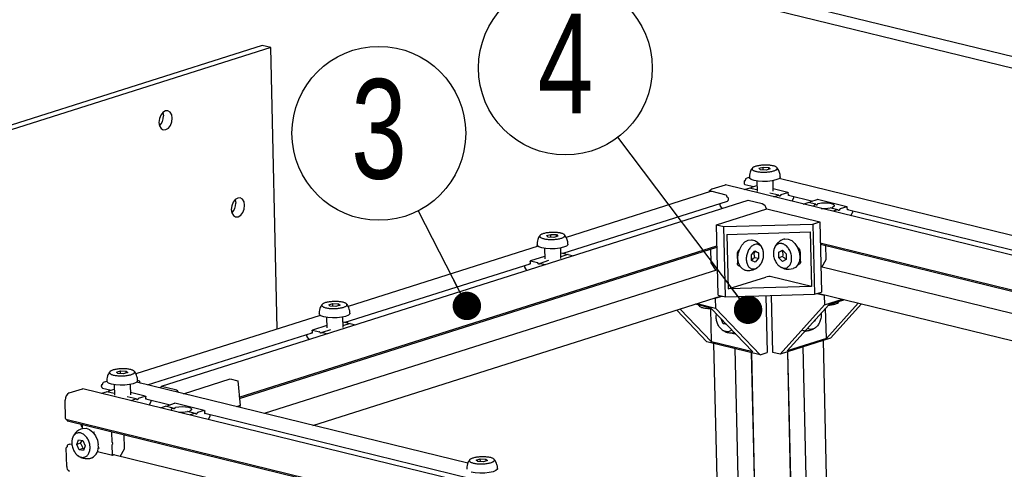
# Model space of a CAD drawing. Header units: millimetres. Extents: x 5 to 595, y 5 to 415.
# Tile 56 of 68: x 432 to 466, y 367 to 383. Entities that reach past the tile are written whole.
import ezdxf

# ---------------------------------------------------------------- set-up
doc = ezdxf.new("R2010")
doc.units = ezdxf.units.MM
doc.layers.add('NOTES', color=6, linetype='Continuous')
doc.layers.add('TRAIT-FORT', color=4, linetype='Continuous', lineweight=25)
doc.styles.add('SLDTEXTSTYLE0', font='TXT', dxfattribs={"width": 0.75})
doc.dimstyles.new('SLDDIMSTYLE2', dxfattribs={"dimtxt": 0.18, "dimasz": 1, "dimexe": 0, "dimexo": 0.0625, "dimgap": 0, "dimtad": 0, "dimtih": 1, "dimtoh": 1, "dimdec": 0, "dimrnd": 1e-09, "dimzin": 0, "dimdsep": 46, "dimtxsty": 'Standard', "dimblk1": 'DOT', "dimblk2": 'DOT', "dimsah": 1, "dimcen": 0.09, "dimadec": 0, "dimazin": 0, "dimtfac": 1, "dimtdec": 0, "dimtofl": 0, "dimtmove": 0, "dimatfit": 3, "dimldrblk": 'DOT', "dimfxl": 0, "dimfrac": 2, "dimtolj": 1, "dimtzin": 0, "dimarcsym": 0})

# ---------------------------------------------------------------- blocks, each defined once
blk = doc.blocks.new('SW_NOTE_5')
at = {"layer": 'NOTES', "color": 0}
blk.add_circle((-1.388, 2.721), 3.055, dxfattribs=at)
at = {"layer": 'NOTES', "color": 0, "insert": (-1.383, 4.627), "char_height": 3.5, "attachment_point": 2, "style": 'SLDTEXTSTYLE0'}
blk.add_mtext('3', dxfattribs=at)
blk = doc.blocks.new('_Dot')
at = {"color": 0, "linetype": 'ByBlock', "lineweight": -2}
blk.add_line((-0.5, 0), (-1, 0), dxfattribs=at)
at = {"color": 0, "linetype": 'ByBlock', "const_width": 0.5}
blk.add_lwpolyline([(-0.25, 0, 1), (0.25, 0, 1)], format="xyb", close=True, dxfattribs=at)
blk = doc.blocks.new('SW_NOTE_12')
at = {"layer": 'NOTES', "color": 0}
blk.add_circle((-1.842, 2.437), 3.055, dxfattribs=at)
at = {"layer": 'NOTES', "color": 0, "insert": (-1.837, 4.343), "char_height": 3.5, "attachment_point": 2, "style": 'SLDTEXTSTYLE0'}
blk.add_mtext('4', dxfattribs=at)

msp = doc.modelspace()

# ---------------------------------------------------------------- linework, layer by layer
at = {"layer": 'NOTES', "color": 211}
msp.add_line((445.7595, 375.9051), (447.4652, 372.561), dxfattribs=at)
at = {"layer": 'TRAIT-FORT', "color": 4, "linetype": 'Continuous', "lineweight": 25}
for p, q in [((432.2741, 389.7289), (523.6271, 367.392)), ((432.2834, 389.3176), (523.6364, 366.9807)), ((440.2661, 381.713), (415.1228, 373.7462)), ((440.5771, 381.637), (415.4339, 373.6702)), ((440.5771, 381.637), (440.2661, 381.713)), ((440.8019, 371.7513), (440.5771, 381.637)), ((457.7339, 377.3953), (457.8777, 377.4397)), ((457.7899, 377.3409), (457.7339, 377.3953)), ((457.9897, 377.3308), (457.7899, 377.3409)), ((457.8777, 377.4397), (458.0775, 377.4297)), ((457.88, 377.3363), (457.8777, 377.4397)), ((458.1335, 377.3753), (457.9897, 377.3308)), ((458.0775, 377.4297), (458.1335, 377.3753)), ((458.0791, 377.3585), (458.0775, 377.4297)), ((457.2435, 376.9616), (457.2288, 376.9569)), ((457.2623, 377.0089), (457.2626, 376.9952)), ((457.3991, 377.0799), (457.2813, 377.0426)), ((457.6578, 376.9479), (457.6661, 376.5836)), ((458.2374, 376.5966), (458.2291, 376.9609)), ((470.0887, 374.189), (458.4428, 377.0366)), ((456.5447, 376.8092), (456.0781, 376.6614)), ((547.2829, 354.6247), (456.5521, 376.8095)), ((457.2098, 376.9233), (457.2107, 376.8821)), ((457.2145, 376.6475), (457.3859, 376.7018)), ((457.2429, 376.8283), (457.5489, 376.7535)), ((457.6649, 376.6357), (457.3933, 376.7022)), ((457.4495, 376.6884), (457.467, 376.7194)), ((457.4807, 376.7319), (457.6614, 376.7891)), ((457.5102, 376.763), (457.5107, 376.7414)), ((458.7526, 376.5508), (458.2356, 376.6772)), ((457.3486, 376.2659), (436.7233, 369.7306)), ((450.8474, 374.4126), (456.6295, 376.2447)), ((456.0263, 376.5753), (450.9522, 374.9675)), ((456.5789, 376.4562), (456.0863, 376.5767)), ((456.6006, 376.41), (456.6002, 376.4237)), ((456.6375, 376.3737), (456.6219, 376.3775)), ((456.6598, 376.3001), (456.6588, 376.3412)), ((457.8491, 376.1456), (457.3566, 376.2661)), ((458.4302, 376.4486), (458.1148, 376.5257)), ((458.2515, 376.394), (458.4228, 376.4483)), ((458.4571, 376.4235), (458.4369, 376.4447)), ((458.5039, 376.4659), (458.4849, 376.4323)), ((458.5176, 376.4783), (458.7452, 376.5505)), ((458.767, 376.4607), (458.7655, 376.5293)), ((458.7675, 376.4555), (459.6228, 376.2464)), ((458.8072, 376.4458), (458.7873, 376.4395)), ((458.9518, 376.3455), (458.8909, 376.2376)), ((458.9571, 376.3667), (458.9562, 376.4094)), ((459.5546, 376.2248), (459.7821, 376.2969)), ((460.8265, 376.0437), (459.7896, 376.2972)), ((456.2399, 375.4103), (458.0078, 375.9705)), ((456.3541, 376.1387), (456.3537, 376.1573)), ((456.4414, 375.9784), (456.3704, 376.0865)), ((458.0078, 375.9705), (459.8742, 375.5141)), ((459.2884, 376.1405), (459.4597, 376.1947)), ((459.7299, 376.1308), (459.4671, 376.1951)), ((459.5233, 376.1813), (459.5409, 376.2124)), ((460.5041, 375.9415), (460.2413, 376.0058)), ((460.4966, 375.9412), (460.3253, 375.8869)), ((460.531, 375.9164), (460.5107, 375.9376)), ((460.5778, 375.9588), (460.5588, 375.9252)), ((460.8191, 376.0434), (460.5915, 375.9713)), ((460.8409, 375.9536), (460.8393, 376.0222)), ((460.8414, 375.9484), (470.1994, 373.6603)), ((460.8811, 375.9387), (460.8612, 375.9324)), ((461.031, 375.8596), (461.03, 375.9023)), ((460.9647, 375.7306), (461.0257, 375.8384)), ((456.2399, 375.4103), (456.5002, 375.3467)), ((456.296, 372.9425), (456.2399, 375.4103)), ((456.5002, 375.3467), (459.6277, 375.436)), ((456.5563, 372.8789), (456.5002, 375.3467)), ((459.6277, 375.436), (459.8742, 375.5141)), ((459.6277, 375.436), (459.6838, 372.9682)), ((459.8742, 375.5141), (459.9304, 373.0463)), ((450.2695, 375.0302), (450.4133, 375.0746)), ((450.3255, 374.9757), (450.2695, 375.0302)), ((450.5253, 374.9657), (450.3255, 374.9757)), ((450.4133, 375.0746), (450.6131, 375.0645)), ((450.4156, 374.9712), (450.4133, 375.0746)), ((450.6691, 375.0101), (450.5253, 374.9657)), ((450.6131, 375.0645), (450.6691, 375.0101)), ((450.6147, 374.9933), (450.6131, 375.0645)), ((456.6053, 375.0753), (459.535, 375.159)), ((456.6053, 375.0753), (456.649, 373.1559)), ((459.535, 375.159), (459.5787, 373.2396)), ((439.4668, 369.3524), (456.2567, 374.6724)), ((439.4712, 369.3069), (456.2577, 374.6258)), ((449.9668, 374.6553), (443.2913, 372.5401)), ((450.1934, 374.5827), (450.2017, 374.2184)), ((450.773, 374.2314), (450.7647, 374.5957)), ((456.0302, 374.5538), (456.0407, 374.0951)), ((458.4302, 374.4519), (458.5575, 374.5191)), ((458.5575, 374.5191), (458.6894, 374.3885)), ((459.891, 374.7759), (542.4916, 354.579)), ((459.8921, 374.7282), (542.4927, 354.5313)), ((460.099, 374.211), (460.0884, 374.6802)), ((450.1999, 374.2992), (449.6979, 374.1402)), ((450.7684, 374.4319), (450.9284, 374.3928)), ((451.0205, 374.3681), (450.7717, 374.2893)), ((450.9432, 374.3812), (450.9636, 374.3501)), ((451.0285, 374.3683), (451.2155, 374.3226)), ((456.9683, 374.3825), (456.9755, 374.0672)), ((457.4679, 374.3536), (457.5884, 374.4914)), ((457.4724, 374.1557), (457.4679, 374.3536)), ((457.7134, 374.4314), (457.5786, 374.4643)), ((457.5831, 374.2665), (457.7179, 374.2335)), ((457.5884, 374.4914), (457.7134, 374.4314)), ((457.7179, 374.2335), (457.5974, 374.0957)), ((457.7134, 374.4314), (457.7179, 374.2335)), ((458.5579, 374.4923), (458.4302, 374.4519)), ((458.4347, 374.254), (458.4302, 374.4519)), ((458.5624, 374.2944), (458.4347, 374.254)), ((458.5665, 374.1233), (458.4347, 374.254)), ((458.5757, 374.5011), (458.5579, 374.4923)), ((458.6939, 374.1906), (458.5665, 374.1233)), ((458.6894, 374.3885), (458.6939, 374.1906)), ((459.1629, 374.1679), (459.1958, 374.1598)), ((459.1692, 374.2139), (459.1944, 374.2219)), ((459.1965, 374.1306), (459.1893, 374.4459)), ((459.9423, 373.9219), (460.0937, 374.1898)), ((456.2759, 373.8288), (440.3444, 368.7808)), ((443.1866, 371.9852), (449.6872, 374.045)), ((449.493, 373.9834), (449.4939, 373.9444)), ((449.579, 373.804), (449.5004, 373.9236)), ((449.6673, 374.0271), (449.6466, 374.0321)), ((449.6858, 374.118), (449.6874, 374.0494)), ((449.7059, 374.1403), (449.9462, 374.0816)), ((449.9824, 374.0375), (449.9611, 374.07)), ((450.0319, 374.0527), (450.0118, 374.0303)), ((450.3371, 374.1516), (450.0383, 374.0569)), ((450.0464, 374.0571), (450.2333, 374.0114)), ((456.0472, 374.0742), (456.2202, 373.8111)), ((456.9736, 374.1508), (456.9989, 374.1446)), ((456.9747, 374.1035), (457.0046, 374.1129)), ((457.5974, 374.0957), (457.4724, 374.1557)), ((458.7905, 373.847), (458.9399, 373.8728)), ((541.6624, 353.9403), (459.9103, 373.9297)), ((456.649, 373.1559), (457.9759, 373.5763)), ((459.5787, 373.2396), (458.1778, 373.5821)), ((459.5787, 373.2396), (456.649, 373.1559)), ((442.0563, 368.3621), (456.4179, 372.9127)), ((456.175, 372.8357), (456.1954, 372.8308)), ((456.1954, 372.8308), (456.4383, 372.9077)), ((456.1954, 372.8308), (456.2033, 372.4866)), ((456.296, 372.9425), (456.5563, 372.8789)), ((456.5563, 372.8789), (459.6838, 372.9682)), ((457.974, 372.9194), (458.0194, 370.9231)), ((458.2214, 370.9289), (458.176, 372.9251)), ((459.6838, 372.9682), (459.9304, 373.0463)), ((459.7857, 373.0005), (460.0317, 372.9403)), ((459.8062, 373.0069), (539.9732, 353.4051)), ((460.0317, 372.9403), (460.0521, 372.9468)), ((460.0317, 372.9403), (460.0395, 372.5962)), ((460.0395, 372.5962), (460.6696, 372.7958)), ((460.7393, 372.7788), (460.1867, 372.6037)), ((442.6086, 372.6028), (442.7524, 372.6472)), ((442.6646, 372.5483), (442.6086, 372.6028)), ((442.8645, 372.5383), (442.6646, 372.5483)), ((442.7524, 372.6472), (442.9523, 372.6372)), ((442.7548, 372.5438), (442.7524, 372.6472)), ((443.0083, 372.5827), (442.8645, 372.5383)), ((442.9523, 372.6372), (443.0083, 372.5827)), ((442.9539, 372.5659), (442.9523, 372.6372)), ((456.0642, 371.3026), (454.9649, 372.4523)), ((456.0455, 372.4854), (455.4946, 372.6201)), ((455.5654, 372.6426), (456.2033, 372.4866)), ((456.0642, 371.3026), (456.0376, 372.472)), ((456.0455, 372.4854), (457.5159, 370.9476)), ((456.2033, 372.4866), (457.7729, 370.845)), ((460.0395, 372.5962), (458.4816, 370.8652)), ((458.7273, 370.9822), (460.1867, 372.6037)), ((460.1024, 371.4179), (460.0781, 372.4831)), ((461.2211, 372.661), (460.1024, 371.4179)), ((461.3362, 372.6328), (460.2495, 371.4254)), ((442.306, 372.2279), (435.8269, 370.175)), ((442.5326, 372.1554), (442.5409, 371.7911)), ((443.1122, 371.8041), (443.1039, 372.1684)), ((454.8429, 372.4137), (455.9065, 371.3014)), ((456.2293, 372.1648), (456.2437, 372.2968)), ((456.4796, 371.9332), (456.4076, 372.1068)), ((442.5391, 371.8718), (442.0371, 371.7128)), ((443.1076, 372.0045), (443.2675, 371.9654)), ((443.3597, 371.9407), (443.1109, 371.8619)), ((443.2824, 371.9538), (443.3028, 371.9227)), ((443.3677, 371.9409), (443.5547, 371.8952)), ((456.5517, 371.956), (456.4796, 371.9332)), ((456.6022, 371.9032), (456.4796, 371.9332)), ((459.6943, 372.025), (459.6545, 372.0124)), ((459.6943, 372.025), (459.671, 372.0307)), ((459.7121, 372.0764), (459.6943, 372.025)), ((436.2403, 369.7842), (442.0264, 371.6176)), ((441.8321, 371.5561), (441.833, 371.5171)), ((441.9181, 371.3767), (441.8395, 371.4962)), ((442.0064, 371.5997), (441.9858, 371.6047)), ((442.025, 371.6906), (442.0266, 371.6221)), ((442.0451, 371.713), (442.2854, 371.6542)), ((442.3216, 371.6101), (442.3002, 371.6426)), ((442.371, 371.6253), (442.3509, 371.6029)), ((442.6762, 371.7242), (442.3775, 371.6295)), ((442.3855, 371.6297), (442.5725, 371.584)), ((456.7352, 371.6171), (456.8983, 371.5772)), ((456.9162, 371.5749), (456.8983, 371.5772)), ((460.2495, 371.4254), (458.4816, 370.8652)), ((460.1024, 371.4179), (458.7273, 370.9822)), ((459.3376, 371.6603), (459.4362, 371.6915)), ((457.7729, 370.845), (455.9065, 371.3014)), ((457.5159, 370.9476), (456.0642, 371.3026)), ((456.1417, 371.2438), (456.2863, 364.8827)), ((457.0424, 364.6979), (456.8978, 371.059)), ((459.279, 371.1179), (459.4384, 364.112)), ((460.1702, 363.9794), (460.0027, 371.3472)), ((457.4621, 370.921), (457.6067, 364.5599)), ((457.4694, 370.9192), (457.614, 364.5581)), ((457.7729, 370.845), (458.0194, 370.9231)), ((458.4816, 370.8652), (458.2214, 370.9289)), ((458.9007, 364.2435), (458.7482, 370.9497)), ((458.9036, 364.2428), (458.751, 370.9506)), ((435.1442, 370.2376), (435.288, 370.282)), ((435.2003, 370.1832), (435.1442, 370.2376)), ((435.4001, 370.1732), (435.2003, 370.1832)), ((435.288, 370.282), (435.4879, 370.272)), ((435.2904, 370.1787), (435.288, 370.282)), ((435.5439, 370.2176), (435.4001, 370.1732)), ((435.4879, 370.272), (435.5439, 370.2176)), ((435.4895, 370.2008), (435.4879, 370.272)), ((434.6211, 369.7245), (434.6202, 369.7656)), ((434.6392, 369.7993), (434.6539, 369.8039)), ((434.6533, 369.6707), (434.9593, 369.5958)), ((434.673, 369.8376), (434.6726, 369.8513)), ((434.6917, 369.8849), (434.8095, 369.9223)), ((435.0682, 369.7902), (435.0765, 369.4259)), ((435.6478, 369.4389), (435.6395, 369.8032)), ((447.4991, 367.0313), (435.8532, 369.8789)), ((435.9536, 369.921), (435.8936, 369.9356)), ((435.9753, 369.8748), (435.9749, 369.8885)), ((436.7112, 369.6898), (436.6744, 369.6781)), ((436.7112, 369.7085), (436.7115, 369.6947)), ((437.2238, 369.6104), (436.7313, 369.7308)), ((437.5067, 369.4746), (439.1504, 369.9954)), ((439.1504, 369.9954), (439.4106, 369.9318)), ((439.4106, 369.9318), (439.4955, 369.057)), ((433.4885, 369.5037), (433.955, 369.6515)), ((524.6933, 347.467), (433.9624, 369.6519)), ((434.6249, 369.4899), (434.7963, 369.5442)), ((435.0753, 369.4781), (434.8037, 369.5445)), ((434.8599, 369.5308), (434.8774, 369.5618)), ((434.8911, 369.5742), (435.0718, 369.6315)), ((434.9211, 369.5837), (434.9206, 369.6053)), ((435.8406, 369.291), (435.5252, 369.3681)), ((436.163, 369.3931), (435.646, 369.5196)), ((435.928, 369.3207), (436.1556, 369.3928)), ((436.1774, 369.303), (436.1759, 369.3716)), ((433.3607, 368.6001), (433.3459, 369.2514)), ((435.6618, 369.2363), (435.8332, 369.2906)), ((435.8675, 369.2658), (435.8473, 369.287)), ((435.9143, 369.3082), (435.8953, 369.2746)), ((436.1779, 369.2979), (437.0331, 369.0887)), ((436.2176, 369.2882), (436.1977, 369.2818)), ((436.3622, 369.1878), (436.3013, 369.08)), ((436.3675, 369.209), (436.3666, 369.2517)), ((436.6988, 368.9828), (436.8701, 369.0371)), ((437.1402, 368.9732), (436.8775, 369.0374)), ((436.9337, 369.0237), (436.9512, 369.0547)), ((436.965, 369.0671), (437.1925, 369.1392)), ((438.2369, 368.886), (437.1999, 369.1396)), ((439.4955, 369.057), (439.3731, 369.0182)), ((439.497, 368.9879), (439.4955, 369.057)), ((437.9144, 368.7839), (437.6517, 368.8481)), ((437.907, 368.7835), (437.7357, 368.7293)), ((437.9414, 368.7587), (437.9211, 368.7799)), ((437.9882, 368.8012), (437.9692, 368.7675)), ((438.2295, 368.8857), (438.0019, 368.8136)), ((438.2513, 368.796), (438.2497, 368.8645)), ((438.2518, 368.7908), (447.6098, 366.5026)), ((438.2915, 368.7811), (438.2716, 368.7748)), ((438.4361, 368.6807), (438.3751, 368.5729)), ((438.4414, 368.7019), (438.4404, 368.7447)), ((433.3735, 368.5786), (524.1044, 346.3938)), ((433.4115, 368.5403), (433.411, 368.5609)), ((433.4244, 368.5188), (524.1552, 346.3339)), ((433.9096, 368.3879), (433.9093, 368.4002)), ((433.9421, 368.3162), (433.9125, 368.375)), ((433.941, 368.3618), (433.9436, 368.2499)), ((434.3819, 368.1235), (434.3332, 368.1081)), ((434.978, 368.1082), (434.9852, 367.7906)), ((435.4356, 367.5604), (435.4249, 368.0296)), ((433.4031, 367.6055), (433.4129, 367.6086)), ((433.4319, 367.6423), (433.4315, 367.6628)), ((433.4505, 367.6965), (433.4799, 367.7058)), ((433.5825, 367.6861), (433.4985, 367.7067)), ((433.7495, 367.6946), (433.8119, 367.8557)), ((433.8772, 367.7351), (433.7495, 367.6946)), ((433.8361, 367.5096), (433.7495, 367.6946)), ((433.8119, 367.8557), (433.961, 367.8317)), ((433.961, 367.8317), (434.0477, 367.6467)), ((434.0477, 367.6467), (433.9852, 367.4856)), ((434.9882, 367.6582), (434.9954, 367.3405)), ((434.9914, 367.773), (435.0116, 367.7518)), ((435.0125, 367.713), (434.9935, 367.6794)), ((433.3989, 366.9206), (433.3841, 367.5719)), ((433.9638, 367.55), (433.8361, 367.5096)), ((433.9852, 367.4856), (433.8361, 367.5096)), ((433.9638, 367.55), (434.0084, 367.5454)), ((434.4822, 367.4476), (435.0083, 367.319)), ((434.5058, 367.5633), (434.5545, 367.5788)), ((435.0157, 367.3193), (435.0648, 367.3348)), ((446.2329, 364.5929), (435.0449, 367.3285)), ((435.2788, 367.2713), (435.4303, 367.5392)), ((447.7947, 367.1444), (447.9385, 367.1888)), ((447.8507, 367.09), (447.7947, 367.1444)), ((448.0505, 367.08), (447.8507, 367.09)), ((447.9385, 367.1888), (448.1383, 367.1788)), ((447.9409, 367.0855), (447.9385, 367.1888)), ((448.1944, 367.1244), (448.0505, 367.08)), ((448.1383, 367.1788), (448.1944, 367.1244)), ((448.14, 367.1076), (448.1383, 367.1788))]:
    msp.add_line(p, q, dxfattribs=at)
at = {"layer": 'TRAIT-FORT', "color": 4, "linetype": 'Continuous', "lineweight": 25, "flags": 128}
for points in [[(436.6404, 379.0087), (436.6612, 378.8884), (436.7147, 378.7979), (436.7928, 378.7508), (436.8836, 378.7543), (436.9732, 378.808), (437.0481, 378.9035), (437.0968, 379.0265), (437.1118, 379.1581), (437.091, 379.2783), (437.0375, 379.3689), (436.9594, 379.4159), (436.8686, 379.4124), (436.779, 379.3588), (436.7041, 379.2632), (436.6555, 379.1403), (436.6404, 379.0087)], [(436.7785, 379.3583), (436.7799, 379.3544), (436.8008, 379.2341)], [(457.5619, 376.9667), (457.4603, 377.0027), (457.4057, 377.0466), (457.3978, 377.0713)], [(458.4832, 377.096), (458.4777, 377.0731), (458.4274, 377.0266), (458.3294, 376.9857), (458.1934, 376.9544), (458.0326, 376.9357), (457.8628, 376.9315), (457.7006, 376.9422), (457.5619, 376.9667)], [(456.5521, 376.8095), (456.5485, 376.8099), (456.5447, 376.8092)], [(439.1831, 375.9478), (439.2039, 375.8276), (439.2574, 375.737), (439.3355, 375.69), (439.4263, 375.6935), (439.5159, 375.7471), (439.5908, 375.8427), (439.6394, 375.9656), (439.6545, 376.0972), (439.6337, 376.2175), (439.5802, 376.308), (439.5021, 376.3551), (439.4113, 376.3516), (439.3217, 376.2979), (439.2468, 376.2024), (439.1982, 376.0794), (439.1831, 375.9478)], [(439.3212, 376.2975), (439.3226, 376.2935), (439.3435, 376.1733)], [(458.4849, 376.4323), (458.482, 376.4279), (458.4787, 376.4243), (458.475, 376.4216), (458.4712, 376.4198), (458.4674, 376.4191), (458.4636, 376.4195), (458.4602, 376.421), (458.4571, 376.4235)], [(458.7452, 376.5505), (458.7491, 376.5511), (458.7528, 376.5507), (458.7562, 376.5493), (458.7593, 376.5468), (458.7618, 376.5434), (458.7638, 376.5393), (458.765, 376.5345), (458.7655, 376.5293)], [(458.7873, 376.4395), (458.7835, 376.4388), (458.7798, 376.4392), (458.7763, 376.4407), (458.7732, 376.4431), (458.7707, 376.4465), (458.7688, 376.4507), (458.7675, 376.4555), (458.767, 376.4607)], [(459.7896, 376.2972), (459.786, 376.2976), (459.7821, 376.2969)], [(459.6891, 376.0425), (459.6713, 376.0632), (459.6771, 376.0975), (459.7238, 376.1302)], [(459.8187, 376.1602), (459.929, 376.1773), (460.0506, 376.1834), (460.1693, 376.1776), (460.2711, 376.1608), (460.3442, 376.1349), (460.3799, 376.1028), (460.3741, 376.0685), (460.3274, 376.0358)], [(460.5588, 375.9252), (460.5559, 375.9208), (460.5525, 375.9172), (460.5489, 375.9145), (460.5451, 375.9127), (460.5412, 375.9121), (460.5375, 375.9125), (460.534, 375.9139), (460.531, 375.9164)], [(460.8393, 376.0222), (460.8388, 376.0274), (460.8376, 376.0322), (460.8357, 376.0364), (460.8331, 376.0397), (460.8301, 376.0422), (460.8266, 376.0437), (460.8229, 376.0441), (460.8191, 376.0434)], [(460.8612, 375.9324), (460.8573, 375.9317), (460.8536, 375.9321), (460.8501, 375.9336), (460.8471, 375.9361), (460.8446, 375.9394), (460.8426, 375.9436), (460.8414, 375.9484), (460.8409, 375.9536)], [(457.2357, 373.822), (457.155, 373.8583), (457.0698, 373.9474), (457.0135, 374.0759), (456.9915, 374.2311), (457.0061, 374.3978), (457.0558, 374.5599), (457.1358, 374.7013), (457.2382, 374.8083), (457.3529, 374.8703)], [(457.3529, 374.8703), (457.4688, 374.8814), (457.4938, 374.8766)], [(458.6151, 374.9075), (458.6451, 374.9149), (458.7663, 374.9107)], [(458.7663, 374.9107), (458.8886, 374.8554), (459.0001, 374.7545), (459.0899, 374.618), (459.1492, 374.459), (459.1721, 374.2933), (459.1565, 374.1371), (459.1039, 374.0055), (459.0193, 373.9116), (458.9412, 373.8719)], [(450.0975, 374.6016), (449.9959, 374.6376), (449.9413, 374.6815), (449.9334, 374.7061)], [(451.0189, 374.7309), (451.0133, 374.708), (450.963, 374.6615), (450.865, 374.6205), (450.729, 374.5892), (450.5682, 374.5705), (450.3984, 374.5663), (450.2362, 374.577), (450.0975, 374.6016)], [(449.6874, 374.0494), (449.6871, 374.0442), (449.6861, 374.0393), (449.6842, 374.0351), (449.6818, 374.0315), (449.6787, 374.0289), (449.6752, 374.0272), (449.6713, 374.0266), (449.6673, 374.0271)], [(449.6858, 374.118), (449.6861, 374.1232), (449.6872, 374.1281), (449.689, 374.1324), (449.6915, 374.1359), (449.6945, 374.1385), (449.6981, 374.1402), (449.7019, 374.1408), (449.7059, 374.1403)], [(450.0118, 374.0303), (450.0087, 374.0277), (450.0052, 374.026), (450.0013, 374.0254), (449.9973, 374.0259), (449.9932, 374.0274), (449.9893, 374.0299), (449.9856, 374.0333), (449.9824, 374.0375)], [(457.063, 373.9582), (457.0576, 373.9578), (457.039, 373.9597), (457.0217, 373.967), (457.0064, 373.9793), (456.9938, 373.9962), (456.9841, 374.0171), (456.978, 374.041), (456.9755, 374.0672)], [(459.1965, 374.1306), (459.1951, 374.1043), (459.1898, 374.0801), (459.1807, 374.0587), (459.1683, 374.0411), (459.153, 374.0279), (459.1353, 374.0196), (459.1161, 374.0165), (459.1104, 374.0167)], [(442.4367, 372.1742), (442.3351, 372.2102), (442.2804, 372.2541), (442.2726, 372.2788)], [(443.358, 372.3035), (443.3524, 372.2806), (443.3021, 372.2341), (443.2042, 372.1932), (443.0681, 372.1618), (442.9074, 372.1432), (442.7376, 372.139), (442.5754, 372.1497), (442.4367, 372.1742)], [(442.0266, 371.6221), (442.0263, 371.6168), (442.0252, 371.6119), (442.0234, 371.6077), (442.0209, 371.6041), (442.0179, 371.6015), (442.0143, 371.5998), (442.0105, 371.5992), (442.0064, 371.5997)], [(442.025, 371.6906), (442.0253, 371.6959), (442.0263, 371.7007), (442.0282, 371.705), (442.0306, 371.7085), (442.0337, 371.7111), (442.0372, 371.7128), (442.0411, 371.7134), (442.0451, 371.713)], [(442.3509, 371.6029), (442.3479, 371.6003), (442.3443, 371.5986), (442.3405, 371.598), (442.3364, 371.5985), (442.3324, 371.6), (442.3285, 371.6025), (442.3248, 371.6059), (442.3216, 371.6101)], [(434.9723, 369.8091), (434.8707, 369.8451), (434.8161, 369.889), (434.8082, 369.9136)], [(435.8936, 369.9384), (435.8881, 369.9155), (435.8377, 369.8689), (435.7398, 369.828), (435.6038, 369.7967), (435.443, 369.778), (435.2732, 369.7738), (435.111, 369.7845), (434.9723, 369.8091)], [(436.7313, 369.7308), (436.7272, 369.7313), (436.7234, 369.7307), (436.7199, 369.729), (436.7168, 369.7264), (436.7143, 369.7228), (436.7125, 369.7186), (436.7114, 369.7137), (436.7112, 369.7085)], [(433.955, 369.6515), (433.9589, 369.6522), (433.9624, 369.6519)], [(436.1556, 369.3928), (436.1595, 369.3935), (436.1632, 369.3931), (436.1666, 369.3916), (436.1697, 369.3892), (436.1722, 369.3858), (436.1741, 369.3816), (436.1754, 369.3768), (436.1759, 369.3716)], [(435.8953, 369.2746), (435.8924, 369.2702), (435.8891, 369.2666), (435.8854, 369.2639), (435.8816, 369.2622), (435.8778, 369.2615), (435.874, 369.2619), (435.8706, 369.2633), (435.8675, 369.2658)], [(436.1977, 369.2818), (436.1939, 369.2812), (436.1901, 369.2815), (436.1867, 369.283), (436.1836, 369.2855), (436.1811, 369.2889), (436.1792, 369.293), (436.1779, 369.2978), (436.1774, 369.303)], [(437.0995, 368.8848), (437.0817, 368.9055), (437.0875, 368.9399), (437.1342, 368.9725)], [(437.1925, 369.1392), (437.1964, 369.1399), (437.1999, 369.1396)], [(437.2291, 369.0026), (437.3394, 369.0197), (437.461, 369.0257), (437.5797, 369.02), (437.6815, 369.0031), (437.7546, 368.9772), (437.7903, 368.9452), (437.7845, 368.9108), (437.7378, 368.8782)], [(437.9692, 368.7675), (437.9663, 368.7632), (437.9629, 368.7596), (437.9593, 368.7568), (437.9554, 368.7551), (437.9516, 368.7544), (437.9479, 368.7548), (437.9444, 368.7563), (437.9414, 368.7587)], [(438.2295, 368.8857), (438.2333, 368.8864), (438.237, 368.886), (438.2405, 368.8845), (438.2435, 368.8821), (438.2461, 368.8787), (438.248, 368.8745), (438.2492, 368.8697), (438.2497, 368.8645)], [(438.2716, 368.7748), (438.2677, 368.7741), (438.264, 368.7745), (438.2605, 368.7759), (438.2575, 368.7784), (438.2549, 368.7818), (438.253, 368.7859), (438.2518, 368.7907), (438.2513, 368.796)], [(433.411, 368.5609), (433.4105, 368.5661), (433.4097, 368.5698)], [(433.951, 368.2567), (433.9584, 368.2589), (434.0778, 368.2651), (434.2009, 368.2199), (434.3156, 368.1276), (434.4105, 367.9972), (434.4766, 367.8416), (434.5071, 367.676)], [(433.4799, 367.7058), (433.4896, 367.7075), (433.4985, 367.7067)], [(435.0157, 367.3193), (435.0118, 367.3186), (435.0081, 367.319), (435.0047, 367.3204), (435.0016, 367.3229), (434.9991, 367.3263), (434.9972, 367.3305), (434.9959, 367.3353), (434.9954, 367.3405)], [(435.0648, 367.3348), (435.0686, 367.3355), (435.0724, 367.3351), (435.0758, 367.3337), (435.0789, 367.3312), (435.0814, 367.3278), (435.0833, 367.3237), (435.0846, 367.3189), (435.0846, 367.3188)], [(448.5441, 366.8452), (448.5385, 366.8223), (448.4882, 366.7758), (448.3903, 366.7348), (448.2542, 366.7035), (448.0934, 366.6848), (447.9237, 366.6806), (447.7615, 366.6913), (447.6228, 366.7159)]]:
    msp.add_lwpolyline(points, dxfattribs=at)
at = {"layer": 'TRAIT-FORT', "color": 4, "linetype": 'Continuous', "lineweight": 25}
for centre, radius, start, end in [((436.328, 379.2187), 0.473, 315.02981, 1.8628), ((457.2441, 376.9261), 0.0345, 116.41406, 184.626), ((457.2282, 376.9925), 0.0345, 296.41406, 4.626), ((457.2966, 377.0117), 0.0345, 116.41406, 184.626), ((456.1568, 376.4705), 0.2065, 112.40797, 155.14406), ((456.0587, 376.4713), 0.1089, 75.30077, 107.3246), ((457.2596, 376.8748), 0.0494, 171.50051, 250.18848), ((457.3902, 376.6889), 0.0136, 76.79875, 108.35522), ((457.49, 376.7078), 0.0258, 111.173, 153.24265), ((456.5664, 376.4247), 0.0339, 358.33855, 68.30918), ((456.6345, 376.409), 0.0339, 178.33855, 248.30918), ((456.607, 376.2929), 0.0532, 294.97212, 7.73631), ((456.6249, 376.3422), 0.0339, 358.33855, 68.30918), ((457.3529, 376.252), 0.0145, 75.30077, 107.3246), ((458.427, 376.4357), 0.0133, 42.45333, 108.61708), ((458.527, 376.4543), 0.0258, 111.173, 153.24265), ((458.9152, 376.3659), 0.0419, 330.82415, 1.05568), ((438.8707, 376.1579), 0.473, 315.02981, 1.8628), ((456.4548, 376.1415), 0.1007, 181.58951, 213.07793), ((457.7705, 375.9258), 0.2335, 10.42705, 70.31962), ((459.464, 376.1818), 0.0136, 76.79875, 108.35522), ((459.5639, 376.2008), 0.0258, 111.173, 153.24265), ((459.9998, 377.1573), 1.1748, 266.32924, 281.4283), ((460.5009, 375.9286), 0.0133, 42.45333, 108.61708), ((460.6008, 375.9472), 0.0258, 111.173, 153.24265), ((460.9891, 375.8588), 0.0419, 330.82415, 1.05568), ((457.1472, 374.3945), 0.1793, 122.95354, 183.8493), ((459.0136, 374.4488), 0.1757, 359.04967, 61.65458), ((450.9207, 374.3677), 0.0262, 30.85342, 73.0646), ((451.0248, 374.3542), 0.0146, 75.40525, 107.22012), ((460.0571, 374.2102), 0.0419, 330.82415, 1.05568), ((449.5341, 373.9456), 0.0403, 181.58951, 213.07793), ((449.9386, 374.0565), 0.0262, 30.85342, 73.0646), ((450.0427, 374.0432), 0.0144, 75.22623, 138.90491), ((456.081, 374.0962), 0.0403, 181.58951, 213.07793), ((458.0887, 373.1622), 0.4293, 78.02793, 105.24374), ((443.2599, 371.9404), 0.0262, 30.85342, 73.0646), ((443.364, 371.9268), 0.0146, 75.40525, 107.22012), ((441.8733, 371.5182), 0.0403, 181.58951, 213.07793), ((442.2778, 371.6292), 0.0262, 30.85342, 73.0646), ((442.3819, 371.6158), 0.0144, 75.22623, 138.90491), ((434.6545, 369.7684), 0.0345, 116.41406, 184.626), ((434.6734, 369.7192), 0.0525, 174.19326, 247.49573), ((434.6386, 369.8348), 0.0345, 296.41406, 4.626), ((434.707, 369.8541), 0.0345, 116.41406, 184.626), ((435.9411, 369.8895), 0.0339, 358.33855, 68.30918), ((436.0128, 369.8751), 0.0376, 180.54153, 231.96507), ((436.692, 369.6911), 0.0199, 288.41419, 10.56016), ((433.6035, 369.2722), 0.2585, 116.41406, 184.626), ((434.8006, 369.5312), 0.0136, 76.79875, 108.35522), ((434.9004, 369.5502), 0.0258, 111.173, 153.24265), ((435.9373, 369.2966), 0.0258, 111.173, 153.24265), ((437.1626, 369.4167), 0.2031, 29.04502, 72.46668), ((435.8374, 369.278), 0.0133, 42.45333, 108.61708), ((436.3256, 369.2082), 0.0419, 330.82415, 1.05568), ((436.8744, 369.0241), 0.0136, 76.79875, 108.35522), ((436.9743, 369.0431), 0.0258, 111.173, 153.24265), ((437.4102, 369.9996), 1.1748, 266.32924, 281.4283), ((437.9113, 368.7709), 0.0133, 42.45333, 108.61708), ((438.0112, 368.7896), 0.0258, 111.173, 153.24265), ((438.3995, 368.7012), 0.0419, 330.82415, 1.05568), ((433.3816, 368.598), 0.021, 174.19326, 247.49573), ((433.4324, 368.5382), 0.021, 174.19326, 247.49573), ((433.94, 368.3881), 0.0304, 180.32548, 205.42724), ((433.9805, 368.3631), 0.0395, 137.38381, 181.90931), ((435.0175, 368.1096), 0.0395, 137.38381, 181.90931), ((433.4184, 367.5747), 0.0345, 116.41406, 184.626), ((433.3976, 367.6395), 0.0345, 296.41406, 4.626), ((433.4658, 367.6656), 0.0345, 116.41406, 184.626), ((434.0997, 367.5963), 0.4151, 295.47613, 11.07217), ((435.0114, 367.7899), 0.0263, 178.65497, 220.19308), ((435.0301, 367.6589), 0.0419, 150.82415, 181.05568), ((434.9832, 367.7318), 0.0348, 327.4369, 35.16867), ((435.3936, 367.5597), 0.0419, 330.82415, 1.05568), ((433.5556, 366.9047), 0.1575, 174.19326, 247.49573)]:
    msp.add_arc(centre, radius, start, end, dxfattribs=at)
for centre, major_axis, ratio, start_param, end_param in [((460.0269, 376.0282), (0.3556, -0.2542), 0.2753807, 3.9728533, 4.0532512), ((460.0269, 376.0282), (0.2853, 0.3991), 0.5157328, 1.6374061, 1.717804), ((460.0269, 376.0282), (0.2853, 0.3991), 0.5157328, 4.9725942, 5.0529921), ((437.4372, 368.8705), (0.3556, -0.2542), 0.2753807, 3.9728533, 4.0532512), ((437.4372, 368.8705), (0.2853, 0.3991), 0.5157328, 1.6374061, 1.717804), ((437.4372, 368.8705), (0.2853, 0.3991), 0.5157328, 4.9725942, 5.0529921)]:
    msp.add_ellipse(centre, major_axis=major_axis, ratio=ratio, start_param=start_param, end_param=end_param, dxfattribs=at)
for points, knots in [([(457.5016, 377.4001), (457.4984, 377.3966), (457.4624, 377.3576), (457.4286, 377.2724), (457.3994, 377.164), (457.3989, 377.0997), (457.3987, 377.0713)], [0, 0, 0, 0, 0.0411565, 0.4526064, 0.7586354, 1, 1, 1, 1]), ([(457.625, 377.2899), (457.6082, 377.2946), (457.5742, 377.3041), (457.536, 377.3213), (457.508, 377.3403), (457.4926, 377.3604), (457.4895, 377.3814), (457.499, 377.4024), (457.521, 377.423), (457.5544, 377.4424), (457.599, 377.4603), (457.6526, 377.4759), (457.7147, 377.4891), (457.7825, 377.4993), (457.8552, 377.5063), (457.9294, 377.5098), (458.0045, 377.5098), (458.0768, 377.5063), (458.1458, 377.4992), (458.2006, 377.4903), (458.2497, 377.4793), (458.2927, 377.4663), (458.3315, 377.4493), (458.3593, 377.4302), (458.3748, 377.4101), (458.3779, 377.3891), (458.3684, 377.3682), (458.3464, 377.3476), (458.3129, 377.3282), (458.2684, 377.3103), (458.2147, 377.2946), (458.1526, 377.2814), (458.0849, 377.2713), (458.0122, 377.2643), (457.9379, 377.2608), (457.8629, 377.2608), (457.7905, 377.2643), (457.7217, 377.2713), (457.6665, 377.2802), (457.6364, 377.2872), (457.625, 377.2899)], [0, 0, 0, 0, 0.0264626, 0.0536926, 0.0801553, 0.1073853, 0.1338479, 0.1610779, 0.1875406, 0.2147706, 0.2412332, 0.2684632, 0.2949258, 0.3221559, 0.3486185, 0.3758485, 0.4023111, 0.4295412, 0.4560038, 0.4832338, 0.5, 0.5264626, 0.5536926, 0.5801553, 0.6073853, 0.6338479, 0.6610779, 0.6875406, 0.7147706, 0.7412332, 0.7684632, 0.7949258, 0.8221559, 0.8486185, 0.8758485, 0.9023111, 0.9295412, 0.9560038, 0.9832338, 1, 1, 1, 1]), ([(458.4592, 377.2438), (458.4399, 377.2944), (458.4156, 377.3579), (458.3732, 377.4102), (458.3646, 377.4209)], [0, 0, 0, 0, 0.7957282, 1, 1, 1, 1]), ([(458.4824, 377.096), (458.4826, 377.0997), (458.4852, 377.1496), (458.4717, 377.1986), (458.4592, 377.2438)], [0, 0, 0, 0, 0.07467458, 1, 1, 1, 1]), ([(459.7238, 376.1302), (459.7256, 376.1307), (459.7292, 376.1317), (459.7331, 376.1296), (459.735, 376.1276), (459.7355, 376.1271)], [0, 0, 0, 0, 0.4335363, 0.8672956, 1, 1, 1, 1]), ([(459.7815, 376.1152), (459.7797, 376.1128), (459.7762, 376.1078), (459.771, 376.1043), (459.7659, 376.1023), (459.7608, 376.1019), (459.7563, 376.1038), (459.7542, 376.1059), (459.7537, 376.1064)], [0, 0, 0, 0, 0.2146232, 0.4292631, 0.4999956, 0.7141752, 0.9283382, 1, 1, 1, 1]), ([(459.8025, 376.1484), (459.8045, 376.1508), (459.8083, 376.1557), (459.8143, 376.1591), (459.8178, 376.16), (459.8187, 376.1602)], [0, 0, 0, 0, 0.4281363, 0.8560964, 1, 1, 1, 1]), ([(460.2413, 376.0055), (460.2393, 376.006), (460.2364, 376.0065), (460.2334, 376.006), (460.2325, 376.0058)], [0, 0, 0, 0, 0.70731251, 1, 1, 1, 1]), ([(460.3274, 376.0358), (460.3256, 376.0347), (460.3221, 376.0325), (460.3183, 376.0272), (460.3165, 376.0236), (460.3161, 376.0228)], [0, 0, 0, 0, 0.4335363, 0.8672956, 1, 1, 1, 1]), ([(450.0372, 375.035), (450.034, 375.0314), (449.998, 374.9925), (449.9642, 374.9072), (449.935, 374.7988), (449.9345, 374.7345), (449.9343, 374.7062)], [0, 0, 0, 0, 0.0411565, 0.4526064, 0.7586354, 1, 1, 1, 1]), ([(450.1606, 374.9248), (450.1438, 374.9295), (450.1098, 374.939), (450.0716, 374.9562), (450.0436, 374.9752), (450.0282, 374.9953), (450.0251, 375.0163), (450.0346, 375.0372), (450.0566, 375.0578), (450.09, 375.0772), (450.1346, 375.0952), (450.1882, 375.1108), (450.2503, 375.124), (450.3181, 375.1342), (450.3908, 375.1411), (450.465, 375.1447), (450.5401, 375.1446), (450.6124, 375.1411), (450.6814, 375.1341), (450.7362, 375.1252), (450.7853, 375.1141), (450.8283, 375.1012), (450.8671, 375.0841), (450.8949, 375.0651), (450.9104, 375.045), (450.9135, 375.024), (450.904, 375.0031), (450.882, 374.9824), (450.8485, 374.963), (450.804, 374.9451), (450.7503, 374.9295), (450.6882, 374.9163), (450.6205, 374.9061), (450.5478, 374.8991), (450.4735, 374.8956), (450.3985, 374.8956), (450.3261, 374.8991), (450.2573, 374.9062), (450.2021, 374.915), (450.172, 374.9221), (450.1606, 374.9248)], [0, 0, 0, 0, 0.0264626, 0.0536926, 0.0801553, 0.1073853, 0.1338479, 0.1610779, 0.1875406, 0.2147706, 0.2412332, 0.2684632, 0.2949258, 0.3221559, 0.3486185, 0.3758485, 0.4023111, 0.4295412, 0.4560038, 0.4832338, 0.5, 0.5264626, 0.5536926, 0.5801553, 0.6073853, 0.6338479, 0.6610779, 0.6875406, 0.7147706, 0.7412332, 0.7684632, 0.7949258, 0.8221559, 0.8486185, 0.8758485, 0.9023111, 0.9295412, 0.9560038, 0.9832338, 1, 1, 1, 1]), ([(450.9948, 374.8787), (450.9755, 374.9292), (450.9512, 374.9928), (450.9088, 375.0451), (450.9002, 375.0558)], [0, 0, 0, 0, 0.7957282, 1, 1, 1, 1]), ([(451.018, 374.7308), (451.0182, 374.7346), (451.0208, 374.7845), (451.0073, 374.8334), (450.9948, 374.8787)], [0, 0, 0, 0, 0.0746746, 1, 1, 1, 1]), ([(457.8516, 374.5763), (457.8414, 374.6008), (457.8106, 374.6747), (457.7179, 374.7689), (457.6039, 374.8438), (457.5252, 374.8667), (457.4938, 374.8758)], [0, 0, 0, 0, 0.1636615, 0.4940386, 0.7980681, 1, 1, 1, 1]), ([(458.6163, 374.9066), (458.6134, 374.9061), (458.5828, 374.9012), (458.513, 374.8649), (458.4099, 374.7976), (458.3162, 374.6903), (458.2823, 374.6034), (458.2664, 374.5626)], [0, 0, 0, 0, 0.01714042, 0.18234419, 0.45352138, 0.74357382, 1, 1, 1, 1]), ([(457.6025, 373.8687), (457.5682, 373.8626), (457.4996, 373.8503), (457.4068, 373.8947), (457.3351, 373.9806), (457.2925, 374.1027), (457.2837, 374.2461), (457.3098, 374.3948), (457.3678, 374.5322), (457.4511, 374.6426), (457.5279, 374.6975), (457.6065, 374.7282), (457.6863, 374.7346), (457.7789, 374.693), (457.8506, 374.6064), (457.8933, 374.4845), (457.9021, 374.341), (457.876, 374.1923), (457.818, 374.0548), (457.7347, 373.9447), (457.6579, 373.8888), (457.6132, 373.8726), (457.6025, 373.8687)], [0, 0, 0, 0, 0.0536862, 0.1073725, 0.1610587, 0.2147449, 0.2684311, 0.3221174, 0.3758036, 0.4294898, 0.483176, 0.5, 0.5536862, 0.6073725, 0.6610587, 0.7147449, 0.7684311, 0.8221174, 0.8758036, 0.9294898, 0.983176, 1, 1, 1, 1]), ([(458.5717, 373.8964), (458.5355, 373.91), (458.463, 373.937), (458.3652, 374.0338), (458.2896, 374.1595), (458.2448, 374.3043), (458.2357, 374.4509), (458.2634, 374.5828), (458.3248, 374.6853), (458.4128, 374.7467), (458.494, 374.757), (458.577, 374.7425), (458.6612, 374.7032), (458.7589, 374.6093), (458.8345, 374.4828), (458.8793, 374.3381), (458.8884, 374.1916), (458.8607, 374.0596), (458.7993, 373.9571), (458.7112, 373.896), (458.6301, 373.8846), (458.583, 373.8942), (458.5717, 373.8964)], [0, 0, 0, 0, 0.0536862, 0.1073725, 0.1610587, 0.2147449, 0.2684311, 0.3221174, 0.3758036, 0.4294898, 0.483176, 0.5, 0.5536862, 0.6073725, 0.6610587, 0.7147449, 0.7684311, 0.8221174, 0.8758036, 0.9294898, 0.983176, 1, 1, 1, 1]), ([(457.4791, 374.1525), (457.49, 374.1704), (457.5148, 374.2109), (457.5586, 374.2466), (457.5831, 374.2665)], [0, 0, 0, 0, 0.441852, 1, 1, 1, 1]), ([(457.5831, 374.2665), (457.5762, 374.3033), (457.5634, 374.3722), (457.5738, 374.4351), (457.5786, 374.4643)], [0, 0, 0, 0, 0.5347467, 1, 1, 1, 1]), ([(458.5579, 374.4923), (458.5644, 374.4588), (458.5766, 374.396), (458.5669, 374.3267), (458.5624, 374.2944)], [0, 0, 0, 0, 0.5347467, 1, 1, 1, 1]), ([(458.5624, 374.2944), (458.592, 374.273), (458.6397, 374.2385), (458.6684, 374.1981), (458.6793, 374.1828)], [0, 0, 0, 0, 0.6205684, 1, 1, 1, 1]), ([(457.2357, 373.8229), (457.2385, 373.8219), (457.2835, 373.8065), (457.3318, 373.8066), (457.3771, 373.8066)], [0, 0, 0, 0, 0.0625914, 1, 1, 1, 1]), ([(457.3771, 373.8066), (457.4305, 373.8125), (457.512, 373.8215), (457.6192, 373.8655), (457.668, 373.9025), (457.6943, 373.9225)], [0, 0, 0, 0, 0.4669093, 0.712002, 1, 1, 1, 1]), ([(458.4598, 373.9543), (458.4911, 373.9326), (458.5517, 373.8905), (458.6656, 373.8534), (458.7458, 373.8493), (458.7905, 373.847)], [0, 0, 0, 0, 0.3213598, 0.6225776, 1, 1, 1, 1]), ([(442.3764, 372.6076), (442.3731, 372.604), (442.3372, 372.5651), (442.3034, 372.4799), (442.2742, 372.3715), (442.2737, 372.3072), (442.2735, 372.2788)], [0, 0, 0, 0, 0.0411565, 0.4526064, 0.7586354, 1, 1, 1, 1]), ([(442.4998, 372.4974), (442.483, 372.5021), (442.449, 372.5116), (442.4107, 372.5288), (442.3828, 372.5478), (442.3673, 372.5679), (442.3643, 372.5889), (442.3738, 372.6098), (442.3957, 372.6305), (442.4292, 372.6498), (442.4738, 372.6678), (442.5274, 372.6834), (442.5895, 372.6966), (442.6573, 372.7068), (442.73, 372.7138), (442.8042, 372.7173), (442.8792, 372.7173), (442.9516, 372.7137), (443.0205, 372.7067), (443.0753, 372.6978), (443.1245, 372.6867), (443.1675, 372.6738), (443.2063, 372.6567), (443.2341, 372.6377), (443.2496, 372.6176), (443.2527, 372.5966), (443.2431, 372.5757), (443.2212, 372.555), (443.1877, 372.5357), (443.1431, 372.5177), (443.0895, 372.5021), (443.0274, 372.4889), (442.9596, 372.4787), (442.887, 372.4717), (442.8127, 372.4682), (442.7377, 372.4682), (442.6653, 372.4718), (442.5964, 372.4788), (442.5413, 372.4876), (442.5112, 372.4947), (442.4998, 372.4974)], [0, 0, 0, 0, 0.02646261, 0.05369265, 0.08015526, 0.10738529, 0.13384791, 0.16107794, 0.18754055, 0.21477058, 0.2412332, 0.26846323, 0.29492584, 0.32215587, 0.34861849, 0.37584852, 0.40231113, 0.42954117, 0.45600378, 0.48323381, 0.5, 0.52646261, 0.55369265, 0.58015526, 0.60738529, 0.63384791, 0.66107794, 0.68754055, 0.71477058, 0.7412332, 0.76846323, 0.79492584, 0.82215587, 0.84861849, 0.87584852, 0.90231113, 0.92954117, 0.95600378, 0.98323381, 1, 1, 1, 1]), ([(443.334, 372.4513), (443.3147, 372.5019), (443.2904, 372.5654), (443.248, 372.6177), (443.2393, 372.6284)], [0, 0, 0, 0, 0.7957282, 1, 1, 1, 1]), ([(443.3572, 372.3034), (443.3574, 372.3072), (443.36, 372.3571), (443.3465, 372.406), (443.334, 372.4513)], [0, 0, 0, 0, 0.0746746, 1, 1, 1, 1]), ([(455.6102, 372.5919), (455.6129, 372.5865), (455.619, 372.5742), (455.629, 372.565), (455.6347, 372.5598)], [0, 0, 0, 0, 0.44168657, 1, 1, 1, 1]), ([(455.6344, 372.5595), (455.6348, 372.558), (455.6386, 372.5426), (455.6928, 372.5168), (455.7932, 372.4883), (455.9228, 372.4715), (456.0156, 372.4716), (456.0587, 372.4717)], [0, 0, 0, 0, 0.0284266, 0.279795, 0.5311633, 0.7825317, 1, 1, 1, 1]), ([(460.1751, 372.5909), (460.188, 372.5913), (460.2504, 372.5936), (460.354, 372.6113), (460.4612, 372.642), (460.5223, 372.672), (460.5289, 372.6901), (460.5304, 372.6943)], [0, 0, 0, 0, 0.07275142, 0.35401158, 0.63527173, 0.91653189, 1, 1, 1, 1]), ([(460.5318, 372.6931), (460.5369, 372.6979), (460.5449, 372.7055), (460.5493, 372.7155), (460.5508, 372.7191)], [0, 0, 0, 0, 0.6403183, 1, 1, 1, 1]), ([(456.772, 371.7256), (456.7583, 371.7106), (456.7196, 371.6684), (456.6313, 371.6476), (456.5226, 371.6652), (456.4159, 371.7322), (456.3247, 371.8387), (456.2591, 371.9731), (456.2329, 372.087), (456.23, 372.1498), (456.2293, 372.1648)], [0, 0, 0, 0, 0.0798767, 0.2256186, 0.3713605, 0.5171023, 0.6628442, 0.8085861, 0.954328, 1, 1, 1, 1]), ([(459.921, 372.3152), (459.921, 372.3149), (459.9243, 372.3013), (459.9238, 372.2367), (459.9165, 372.1239), (459.8676, 371.98), (459.7924, 371.859), (459.6971, 371.7728), (459.594, 371.7338), (459.5055, 371.7363), (459.4625, 371.7698), (459.447, 371.7819)], [0, 0, 0, 0, 0.00083106, 0.04635816, 0.19163762, 0.33691709, 0.48219656, 0.62747602, 0.77275549, 0.91803495, 1, 1, 1, 1]), ([(459.2634, 371.7065), (459.2806, 371.7011), (459.3446, 371.6815), (459.4645, 371.6869), (459.6062, 371.7211), (459.6841, 371.7763), (459.7201, 371.8018)], [0, 0, 0, 0, 0.111317, 0.413284, 0.7287196, 1, 1, 1, 1]), ([(456.4463, 371.72), (456.4798, 371.6971), (456.5556, 371.6451), (456.6977, 371.6115), (456.8152, 371.6051), (456.8752, 371.6251), (456.8848, 371.6283)], [0, 0, 0, 0, 0.2606056, 0.5912243, 0.934337, 1, 1, 1, 1]), ([(435.0354, 370.1323), (435.0186, 370.137), (434.9846, 370.1465), (434.9463, 370.1637), (434.9184, 370.1826), (434.9029, 370.2028), (434.8999, 370.2238), (434.9094, 370.2447), (434.9314, 370.2653), (434.9648, 370.2847), (435.0094, 370.3026), (435.063, 370.3183), (435.1251, 370.3315), (435.1929, 370.3416), (435.2656, 370.3486), (435.3398, 370.3521), (435.4148, 370.3521), (435.4872, 370.3486), (435.5562, 370.3416), (435.611, 370.3326), (435.6601, 370.3216), (435.7031, 370.3086), (435.7419, 370.2916), (435.7697, 370.2726), (435.7852, 370.2525), (435.7883, 370.2315), (435.7788, 370.2105), (435.7568, 370.1899), (435.7233, 370.1705), (435.6787, 370.1526), (435.6251, 370.1369), (435.563, 370.1237), (435.4952, 370.1136), (435.4226, 370.1066), (435.3483, 370.1031), (435.2733, 370.1031), (435.2009, 370.1066), (435.132, 370.1137), (435.0769, 370.1225), (435.0468, 370.1296), (435.0354, 370.1323)], [0, 0, 0, 0, 0.02646261, 0.05369265, 0.08015526, 0.10738529, 0.13384791, 0.16107794, 0.18754055, 0.21477058, 0.2412332, 0.26846323, 0.29492584, 0.32215587, 0.34861849, 0.37584852, 0.40231113, 0.42954117, 0.45600378, 0.48323381, 0.5, 0.52646261, 0.55369265, 0.58015526, 0.60738529, 0.63384791, 0.66107794, 0.68754055, 0.71477058, 0.7412332, 0.76846323, 0.79492584, 0.82215587, 0.84861849, 0.87584852, 0.90231113, 0.92954117, 0.95600378, 0.98323381, 1, 1, 1, 1]), ([(434.912, 370.2424), (434.9088, 370.2389), (434.8728, 370.2), (434.839, 370.1147), (434.8098, 370.0063), (434.8093, 369.942), (434.8091, 369.9137)], [0, 0, 0, 0, 0.0411565, 0.4526064, 0.7586354, 1, 1, 1, 1]), ([(435.8696, 370.0862), (435.8503, 370.1367), (435.826, 370.2002), (435.7836, 370.2526), (435.775, 370.2633)], [0, 0, 0, 0, 0.7957282, 1, 1, 1, 1]), ([(435.8928, 369.9383), (435.893, 369.942), (435.8956, 369.992), (435.8821, 370.0409), (435.8696, 370.0862)], [0, 0, 0, 0, 0.0746746, 1, 1, 1, 1]), ([(437.1342, 368.9725), (437.136, 368.973), (437.1396, 368.974), (437.1435, 368.972), (437.1454, 368.97), (437.1458, 368.9695)], [0, 0, 0, 0, 0.4335363, 0.8672956, 1, 1, 1, 1]), ([(437.2129, 368.9907), (437.2148, 368.9932), (437.2187, 368.9981), (437.2247, 369.0014), (437.2282, 369.0023), (437.2291, 369.0026)], [0, 0, 0, 0, 0.4281363, 0.8560964, 1, 1, 1, 1]), ([(437.1919, 368.9576), (437.1901, 368.9551), (437.1866, 368.9501), (437.1814, 368.9466), (437.1763, 368.9446), (437.1712, 368.9442), (437.1667, 368.9462), (437.1646, 368.9482), (437.1641, 368.9488)], [0, 0, 0, 0, 0.2146232, 0.4292631, 0.4999956, 0.7141752, 0.9283382, 1, 1, 1, 1]), ([(437.6517, 368.8479), (437.6497, 368.8483), (437.6468, 368.8489), (437.6438, 368.8483), (437.6429, 368.8481)], [0, 0, 0, 0, 0.7073125, 1, 1, 1, 1]), ([(437.7378, 368.8782), (437.736, 368.8771), (437.7325, 368.8748), (437.7287, 368.8695), (437.7269, 368.866), (437.7265, 368.8651)], [0, 0, 0, 0, 0.4335363, 0.8672956, 1, 1, 1, 1]), ([(434.2186, 367.6192), (434.2194, 367.5955), (434.221, 367.5476), (434.212, 367.4798), (434.1946, 367.4168), (434.1688, 367.3615), (434.1351, 367.3146), (434.095, 367.2781), (434.0489, 367.2525), (433.9991, 367.2389), (433.9459, 367.2375), (433.8918, 367.2484), (433.8375, 367.2714), (433.7853, 367.3055), (433.7359, 367.3503), (433.6916, 367.4038), (433.6527, 367.4653), (433.6212, 367.5321), (433.5973, 367.6035), (433.5839, 367.6673), (433.577, 367.7309), (433.5765, 367.7936), (433.5851, 367.8615), (433.6026, 367.9245), (433.6284, 367.9797), (433.6621, 368.0267), (433.7022, 368.0632), (433.7482, 368.0888), (433.7981, 368.1024), (433.8513, 368.1037), (433.9053, 368.0929), (433.9597, 368.0699), (434.0118, 368.0358), (434.0612, 367.991), (434.1056, 367.9375), (434.1444, 367.876), (434.176, 367.8092), (434.1998, 367.7378), (434.2135, 367.6739), (434.2172, 367.6343), (434.2186, 367.6192)], [0, 0, 0, 0, 0.0264626, 0.0536926, 0.0801553, 0.1073853, 0.1338479, 0.1610779, 0.1875406, 0.2147706, 0.2412332, 0.2684632, 0.2949258, 0.3221559, 0.3486185, 0.3758485, 0.4023111, 0.4295412, 0.4560038, 0.4832338, 0.5, 0.5264626, 0.5536926, 0.5801553, 0.6073853, 0.6338479, 0.6610779, 0.6875406, 0.7147706, 0.7412332, 0.7684632, 0.7949258, 0.8221559, 0.8486185, 0.8758485, 0.9023111, 0.9295412, 0.9560038, 0.9832338, 1, 1, 1, 1]), ([(433.9519, 368.2532), (433.9163, 368.2411), (433.835, 368.2134), (433.7377, 368.1364), (433.6646, 368.0467), (433.6208, 367.9747), (433.6088, 367.9289), (433.6049, 367.9141)], [0, 0, 0, 0, 0.2217757, 0.5073658, 0.7196395, 0.9093897, 1, 1, 1, 1]), ([(433.9237, 367.8377), (433.9218, 367.8297), (433.9142, 367.7979), (433.893, 367.7619), (433.8772, 367.7351)], [0, 0, 0, 0, 0.2527727, 1, 1, 1, 1]), ([(433.8772, 367.7351), (433.8984, 367.7038), (433.938, 367.6454), (433.9556, 367.5803), (433.9638, 367.55)], [0, 0, 0, 0, 0.5347467, 1, 1, 1, 1]), ([(433.797, 367.3006), (433.7999, 367.2979), (433.8388, 367.2623), (433.938, 367.2205), (434.0868, 367.1908), (434.2069, 367.1952), (434.2666, 367.2205), (434.2774, 367.2251)], [0, 0, 0, 0, 0.0233034, 0.3132201, 0.6157372, 0.9302116, 1, 1, 1, 1]), ([(447.6858, 367.0391), (447.6691, 367.0438), (447.6351, 367.0533), (447.5968, 367.0705), (447.5689, 367.0894), (447.5534, 367.1096), (447.5503, 367.1306), (447.5598, 367.1515), (447.5818, 367.1721), (447.6153, 367.1915), (447.6598, 367.2094), (447.7135, 367.2251), (447.7756, 367.2383), (447.8434, 367.2484), (447.916, 367.2554), (447.9903, 367.2589), (448.0653, 367.2589), (448.1377, 367.2554), (448.2066, 367.2484), (448.2614, 367.2394), (448.3106, 367.2284), (448.3536, 367.2154), (448.3923, 367.1984), (448.4201, 367.1794), (448.4357, 367.1593), (448.4387, 367.1383), (448.4292, 367.1173), (448.4072, 367.0967), (448.3738, 367.0773), (448.3292, 367.0594), (448.2756, 367.0437), (448.2135, 367.0305), (448.1457, 367.0204), (448.073, 367.0134), (447.9988, 367.0099), (447.9238, 367.0099), (447.8514, 367.0134), (447.7825, 367.0205), (447.7274, 367.0293), (447.6973, 367.0364), (447.6858, 367.0391)], [0, 0, 0, 0, 0.0264626, 0.0536926, 0.0801553, 0.1073853, 0.1338479, 0.1610779, 0.1875406, 0.2147706, 0.2412332, 0.2684632, 0.2949258, 0.3221559, 0.3486185, 0.3758485, 0.4023111, 0.4295412, 0.4560038, 0.4832338, 0.5, 0.5264626, 0.5536926, 0.5801553, 0.6073853, 0.6338479, 0.6610779, 0.6875406, 0.7147706, 0.7412332, 0.7684632, 0.7949258, 0.8221559, 0.8486185, 0.8758485, 0.9023111, 0.9295412, 0.9560038, 0.9832338, 1, 1, 1, 1]), ([(447.5625, 367.1492), (447.5592, 367.1457), (447.5233, 367.1068), (447.4895, 367.0215), (447.4603, 366.9131), (447.4598, 366.8488), (447.4595, 366.8205)], [0, 0, 0, 0, 0.0411565, 0.4526064, 0.7586354, 1, 1, 1, 1]), ([(448.5201, 366.993), (448.5008, 367.0435), (448.4765, 367.107), (448.4341, 367.1594), (448.4254, 367.1701)], [0, 0, 0, 0, 0.79572821, 1, 1, 1, 1]), ([(448.5432, 366.8451), (448.5434, 366.8488), (448.5461, 366.8988), (448.5326, 366.9477), (448.5201, 366.993)], [0, 0, 0, 0, 0.0746746, 1, 1, 1, 1])]:
    msp.add_open_spline(points, degree=3, knots=knots, dxfattribs=at)

# ---------------------------------------------------------------- block references
at = {"rotation": 297.0240065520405}
msp.add_blockref('_Dot', (447.4652, 372.561, -41.6719), dxfattribs=at)
at = {"layer": 'NOTES', "color": 211}
for name, p in [('SW_NOTE_12', (452.7712, 378.4847)), ('SW_NOTE_5', (445.7595, 375.9051))]:
    msp.add_blockref(name, p, dxfattribs=at)

# ---------------------------------------------------------------- leaders
msp.add_leader([(457.3514, 372.4268), (452.7712, 378.4847)], dimstyle='SLDDIMSTYLE2', dxfattribs=at)

doc.saveas('drawing.dxf')
